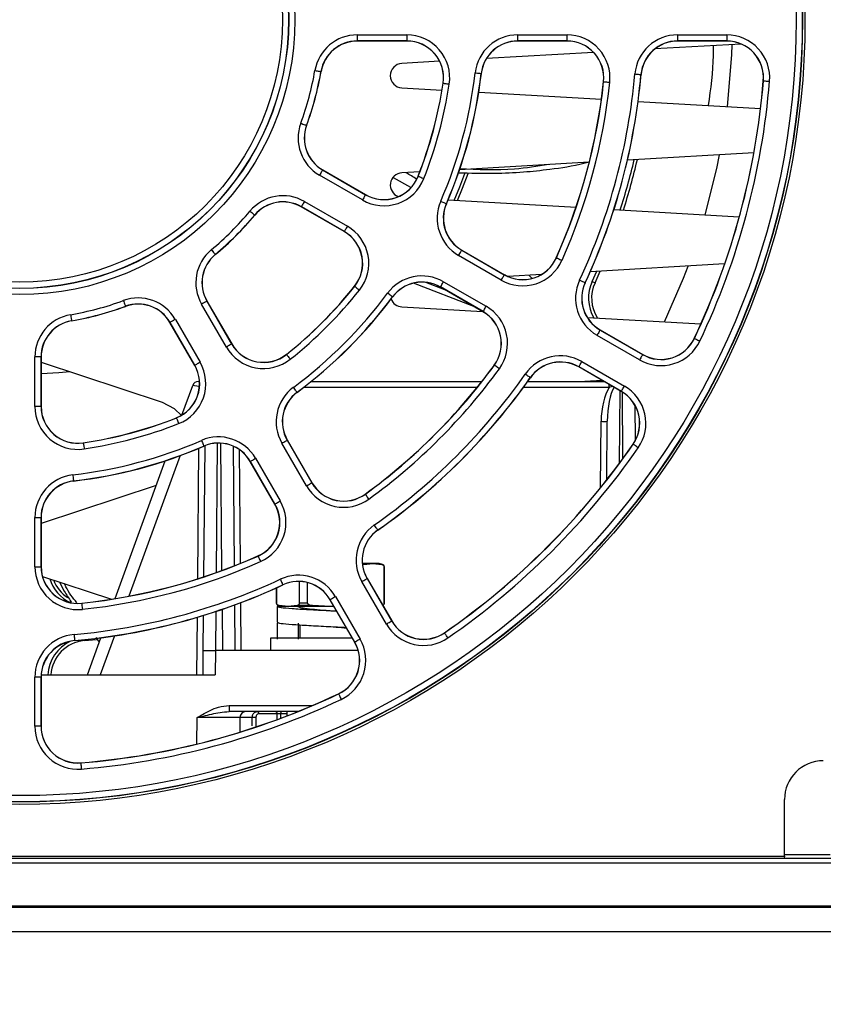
# Paper-space layout 'Sheet1' of a CAD drawing. Header units: millimetres. Extents: x -7 to 413, y -20 to 277.
# Tile 8 of 108: x 77 to 90, y 24 to 40. Entities that reach past the tile are written whole.
import ezdxf

# ---------------------------------------------------------------- set-up
doc = ezdxf.new("R2010")
doc.units = ezdxf.units.MM
doc.header["$PDSIZE"] = -1
doc.styles.add('SLDTEXTSTYLE1', font='TXT', dxfattribs={"width": 0.75})
doc.dimstyles.new('SLDDIMSTYLE1', dxfattribs={"dimtxt": 2.5, "dimasz": 3, "dimexe": 0, "dimexo": 0.0625, "dimtad": 1, "dimdec": 1, "dimlfac": 5, "dimrnd": 1e-09, "dimzin": 4, "dimdsep": 46, "dimtxsty": 'SLDTEXTSTYLE1', "dimblk1": 'CLOSED', "dimblk2": 'CLOSED', "dimsah": 1, "dimcen": 0.09, "dimadec": 0, "dimazin": 1, "dimtfac": 1, "dimtofl": 0, "dimtmove": 0, "dimatfit": 3, "dimldrblk": 'CLOSED', "dimfxl": 0, "dimfrac": 2, "dimtolj": 1, "dimtzin": 12, "dimarcsym": 0})
doc.dimstyles.new('SLDDIMSTYLE5', dxfattribs={"dimtxt": 2.5, "dimasz": 3, "dimexe": 0, "dimexo": 0.0625, "dimtad": 1, "dimdec": 0, "dimlfac": 5, "dimrnd": 1e-09, "dimzin": 12, "dimdsep": 46, "dimtxsty": 'SLDTEXTSTYLE1', "dimblk1": 'CLOSED', "dimblk2": 'CLOSED', "dimsah": 1, "dimcen": 0.09, "dimadec": 0, "dimazin": 3, "dimtfac": 1, "dimtofl": 0, "dimtmove": 0, "dimatfit": 3, "dimldrblk": 'CLOSED', "dimfxl": 0, "dimfrac": 2, "dimtolj": 1, "dimtzin": 12, "dimarcsym": 0})

# ---------------------------------------------------------------- blocks, each defined once
blk = doc.blocks.new('_Closed')
at = {"color": 0, "linetype": 'ByBlock', "lineweight": -2}
for p, q in [((-1, 0.166667), (0, 0)), ((-1, 0.166667), (-1, -0.166667)), ((0, 0), (-1, -0.166667)), ((0, 0), (-1, 0))]:
    blk.add_line(p, q, dxfattribs=at)
blk = doc.blocks.new('_D_13')
at = {"color": 0, "linetype": 'Continuous', "lineweight": -2}
for p, q in [((32.425, 26.297), (32.425, 7.647)), ((121.616, 26.297), (121.616, 7.647)), ((35.425, 7.647), (118.616, 7.647))]:
    blk.add_line(p, q, dxfattribs=at)
at = {"layer": 'Defpoints', "color": 0}
for p in [(32.425, 26.36), (121.616, 26.36), (121.616, 7.647)]:
    blk.add_point(p, dxfattribs=at)
at = {"color": 0, "lineweight": -2, "xscale": 3, "yscale": 3, "zscale": 3, "rotation": 180}
blk.add_blockref('_Closed', (32.425, 7.647), dxfattribs=at)
at = {"color": 0, "lineweight": -2, "xscale": 3, "yscale": 3, "zscale": 3}
blk.add_blockref('_Closed', (121.616, 7.647), dxfattribs=at)
at = {"color": 0, "lineweight": 18, "insert": (77.021, 10.772), "char_height": 2.5, "attachment_point": 2, "style": 'SLDTEXTSTYLE1'}
blk.add_mtext('\\A1;446.0', dxfattribs=at)
blk = doc.blocks.new('_D_14')
at = {"color": 0, "linetype": 'Continuous', "lineweight": -2}
for p, q in [((33.58, 25.487), (33.58, 15.128)), ((120.46, 25.487), (120.46, 15.128)), ((36.58, 15.128), (117.46, 15.128))]:
    blk.add_line(p, q, dxfattribs=at)
at = {"layer": 'Defpoints', "color": 0}
for p in [(33.58, 25.55), (120.46, 25.55), (120.46, 15.128)]:
    blk.add_point(p, dxfattribs=at)
at = {"color": 0, "lineweight": -2, "xscale": 3, "yscale": 3, "zscale": 3, "rotation": 180}
blk.add_blockref('_Closed', (33.58, 15.128), dxfattribs=at)
at = {"color": 0, "lineweight": -2, "xscale": 3, "yscale": 3, "zscale": 3}
blk.add_blockref('_Closed', (120.46, 15.128), dxfattribs=at)
at = {"color": 0, "lineweight": 18, "insert": (77.02, 18.253), "char_height": 2.5, "attachment_point": 2, "style": 'SLDTEXTSTYLE1'}
blk.add_mtext('\\A1;(434)', dxfattribs=at)

psp = doc.layouts.new('Sheet1')

# ---------------------------------------------------------------- linework, layer by layer
at = {"color": 7, "linetype": 'Continuous', "lineweight": 25}
for p, q in [((82.46, 39.801), (83.27, 39.801)), ((82.46, 39.801), (82.46, 39.701)), ((83.27, 39.801), (83.27, 39.701)), ((85.085, 39.801), (85.89, 39.801)), ((85.085, 39.701), (85.085, 39.801)), ((85.89, 39.701), (85.89, 39.801)), ((87.699, 39.801), (88.502, 39.801)), ((87.699, 39.801), (87.699, 39.701)), ((88.502, 39.801), (88.502, 39.701)), ((83.27, 39.701), (82.46, 39.701)), ((82.46, 39.701), (82.46, 39.698)), ((83.27, 39.698), (82.46, 39.698)), ((83.27, 39.701), (83.27, 39.698)), ((85.89, 39.701), (85.085, 39.701)), ((85.085, 39.701), (85.085, 39.698)), ((85.89, 39.698), (85.085, 39.698)), ((85.89, 39.701), (85.89, 39.698)), ((88.738, 39.65), (87.327, 39.569)), ((88.502, 39.701), (87.699, 39.701)), ((87.699, 39.701), (87.699, 39.698)), ((88.502, 39.698), (87.699, 39.698)), ((88.502, 39.701), (88.502, 39.698)), ((86.325, 39.512), (84.574, 39.411)), ((83.806, 39.367), (83.189, 39.332)), ((81.866, 39.2), (81.868, 39.2)), ((84.487, 39.168), (84.489, 39.168)), ((87.099, 39.151), (87.101, 39.151)), ((89.1, 39.168), (89.1, 39.049)), ((83.866, 39.009), (83.863, 39.009)), ((86.489, 39.035), (86.487, 39.035)), ((89.102, 39.049), (89.1, 39.049)), ((83.189, 38.933), (83.845, 38.895)), ((84.447, 38.861), (86.452, 38.746)), ((87.053, 38.712), (89.054, 38.597)), ((81.63, 38.32), (81.632, 38.319)), ((88.945, 37.87), (86.879, 37.752)), ((86.253, 37.716), (84.134, 37.594)), ((81.894, 37.59), (81.895, 37.592)), ((81.894, 37.59), (82.596, 37.185)), ((81.895, 37.592), (82.597, 37.187)), ((83.482, 37.557), (83.189, 37.54)), ((82.546, 37.098), (81.844, 37.503)), ((83.047, 37.467), (83.331, 37.309)), ((83.458, 37.486), (83.455, 37.487)), ((81.596, 37.074), (82.298, 36.669)), ((82.596, 37.185), (82.597, 37.187)), ((83.945, 37.098), (86.037, 36.978)), ((81.546, 36.988), (81.545, 36.986)), ((82.247, 36.581), (81.545, 36.986)), ((82.248, 36.583), (81.546, 36.988)), ((83.916, 37.037), (83.918, 37.036)), ((86.656, 36.943), (88.707, 36.825)), ((80.782, 36.851), (80.784, 36.85)), ((82.248, 36.583), (82.247, 36.581)), ((84.168, 36.277), (84.169, 36.279)), ((84.168, 36.277), (84.865, 35.874)), ((84.169, 36.279), (84.866, 35.876)), ((80.137, 36.207), (80.139, 36.205)), ((84.815, 35.788), (84.118, 36.19)), ((85.717, 36.152), (85.715, 36.153)), ((88.467, 36.051), (86.27, 35.925)), ((86.303, 35.766), (86.378, 35.931)), ((86.348, 35.745), (86.434, 35.934)), ((84.865, 35.874), (84.866, 35.876)), ((85.471, 35.879), (84.922, 35.848)), ((85.267, 35.868), (85.317, 35.818)), ((86.303, 35.766), (86.348, 35.745)), ((82.418, 35.686), (82.416, 35.687)), ((84.367, 35.357), (83.382, 35.737)), ((83.893, 35.63), (83.583, 35.75)), ((83.82, 35.675), (83.819, 35.673)), ((84.516, 35.27), (83.819, 35.673)), ((84.518, 35.272), (83.82, 35.675)), ((83.87, 35.761), (84.568, 35.359)), ((86.186, 35.746), (86.188, 35.745)), ((80.001, 35.442), (80.003, 35.444)), ((80.003, 35.444), (80.408, 34.742)), ((83.036, 35.513), (83.038, 35.511)), ((78.669, 35.359), (78.67, 35.357)), ((80.32, 34.691), (79.914, 35.393)), ((80.001, 35.442), (80.406, 34.741)), ((83.189, 35.349), (84.51, 35.274)), ((77.788, 35.123), (77.789, 35.121)), ((79.486, 35.145), (79.891, 34.443)), ((84.518, 35.272), (84.516, 35.27)), ((86.223, 35.176), (88.079, 35.069)), ((79.399, 35.095), (79.397, 35.094)), ((79.802, 34.392), (79.397, 35.094)), ((79.804, 34.393), (79.399, 35.095)), ((86.431, 34.97), (86.432, 34.972)), ((86.431, 34.97), (87.127, 34.569)), ((86.432, 34.972), (87.128, 34.571)), ((87.077, 34.482), (86.381, 34.883)), ((87.972, 34.833), (87.97, 34.834)), ((80.406, 34.741), (80.408, 34.742)), ((77.188, 33.719), (77.188, 34.529)), ((77.288, 34.529), (77.188, 34.529)), ((77.288, 34.529), (77.288, 33.719)), ((77.288, 34.529), (77.291, 34.529)), ((77.291, 34.529), (77.291, 33.719)), ((81.303, 34.571), (81.302, 34.573)), ((87.127, 34.569), (87.128, 34.571)), ((77.291, 34.442), (79.27, 33.788)), ((79.804, 34.393), (79.802, 34.392)), ((84.703, 34.396), (84.701, 34.397)), ((86.084, 34.368), (86.082, 34.366)), ((86.778, 33.965), (86.082, 34.366)), ((86.779, 33.967), (86.084, 34.368)), ((86.134, 34.455), (86.829, 34.053)), ((85.289, 34.192), (85.291, 34.191)), ((79.594, 33.579), (79.77, 34.062)), ((79.864, 34.128), (79.881, 34.128)), ((81.707, 34.128), (84.498, 34.128)), ((85.247, 34.128), (86.494, 34.128)), ((86.466, 34.145), (86.179, 34.128)), ((86.23, 34.131), (86.238, 34.128)), ((81.476, 33.953), (81.478, 33.951)), ((86.779, 33.967), (86.778, 33.965)), ((77.288, 33.719), (77.188, 33.719)), ((77.288, 33.719), (77.291, 33.719)), ((86.997, 33.746), (87.002, 33.153)), ((79.503, 33.531), (79.502, 33.534)), ((86.54, 32.518), (86.548, 33.477)), ((77.98, 33.123), (77.98, 33.126)), ((79.952, 33.073), (79.953, 33.07)), ((79.953, 30.933), (79.971, 33.078)), ((80.43, 33.07), (80.447, 31.111)), ((81.63, 32.421), (81.227, 33.118)), ((81.314, 33.168), (81.316, 33.17)), ((81.314, 33.168), (81.716, 32.471)), ((81.316, 33.17), (81.719, 32.472)), ((86.973, 33.102), (86.971, 33.103)), ((80.799, 32.871), (81.201, 32.174)), ((78.501, 30.576), (79.321, 32.831)), ((80.712, 32.821), (80.71, 32.82)), ((81.112, 32.122), (80.71, 32.82)), ((81.115, 32.124), (80.712, 32.821)), ((79.174, 32.427), (77.291, 31.804)), ((77.821, 32.502), (77.821, 32.499)), ((81.716, 32.471), (81.719, 32.472)), ((82.593, 32.285), (82.591, 32.287)), ((81.115, 32.124), (81.112, 32.122)), ((77.188, 31.098), (77.188, 31.903)), ((77.188, 31.903), (77.288, 31.903)), ((77.288, 31.903), (77.288, 31.098)), ((77.288, 31.903), (77.291, 31.903)), ((77.291, 31.903), (77.291, 31.098)), ((82.796, 31.7), (82.798, 31.698)), ((80.837, 31.272), (80.836, 31.274)), ((77.188, 31.098), (77.288, 31.098)), ((77.288, 31.098), (77.291, 31.098)), ((82.713, 31.148), (82.545, 31.148)), ((82.566, 31.134), (82.547, 31.134)), ((82.566, 31.134), (82.713, 31.148)), ((82.713, 31.148), (82.86, 31.134)), ((82.82, 31.148), (82.713, 31.148)), ((82.873, 31.134), (82.82, 31.148)), ((82.899, 31.096), (82.899, 30.501)), ((82.902, 30.501), (82.902, 31.096)), ((77.312, 30.94), (78.443, 30.566)), ((81.243, 30.803), (81.244, 30.8)), ((81.513, 30.856), (81.513, 30.501)), ((81.649, 30.501), (81.649, 30.837)), ((82.936, 30.16), (82.534, 30.855)), ((82.621, 30.905), (82.623, 30.906)), ((82.621, 30.905), (83.022, 30.21)), ((82.623, 30.906), (83.024, 30.211)), ((81.138, 30.752), (81.138, 30.501)), ((81.142, 30.501), (81.142, 30.754)), ((77.954, 30.499), (77.954, 30.502)), ((80.452, 30.472), (80.459, 29.728)), ((81.168, 30.462), (81.22, 30.448)), ((81.328, 30.448), (81.181, 30.462)), ((81.475, 30.462), (81.328, 30.448)), ((81.726, 30.462), (81.475, 30.462)), ((81.649, 30.501), (81.513, 30.501)), ((82.02, 30.448), (81.726, 30.462)), ((82.019, 30.558), (82.017, 30.556)), ((82.418, 29.861), (82.017, 30.556)), ((82.42, 29.862), (82.019, 30.558)), ((82.078, 30.451), (82.02, 30.448)), ((82.105, 30.608), (82.507, 29.912)), ((79.942, 29.728), (79.947, 30.301)), ((81.15, 30.448), (81.15, 30.188)), ((81.211, 30.448), (81.15, 30.448)), ((81.328, 30.448), (81.22, 30.448)), ((82.02, 30.448), (81.328, 30.448)), ((82.079, 30.448), (82.02, 30.448)), ((82.023, 30.378), (82.022, 30.378)), ((81.157, 29.914), (81.157, 30.174)), ((81.495, 30.174), (81.495, 29.914)), ((81.52, 30.146), (81.52, 29.928)), ((83.022, 30.21), (83.024, 30.211)), ((83.887, 30.016), (83.885, 30.018)), ((77.838, 29.89), (77.838, 29.888)), ((77.998, 29.888), (78.199, 29.907)), ((78.047, 29.328), (78.267, 29.935)), ((78.184, 29.938), (78.241, 29.863)), ((81.04, 29.928), (81.04, 29.728)), ((82.379, 29.928), (81.04, 29.928)), ((82.42, 29.862), (82.418, 29.861)), ((79.939, 29.328), (79.942, 29.728)), ((79.942, 29.728), (80.142, 29.728)), ((80.142, 29.728), (80.139, 29.328)), ((82.475, 29.728), (80.142, 29.728)), ((77.292, 29.328), (80.139, 29.328)), ((77.188, 28.487), (77.188, 29.29)), ((77.288, 29.29), (77.188, 29.29)), ((77.288, 29.29), (77.288, 28.487)), ((77.288, 29.29), (77.291, 29.29)), ((77.291, 29.29), (77.291, 28.487)), ((82.156, 29.016), (82.155, 29.019)), ((80.368, 28.827), (80.368, 28.728)), ((81.49, 28.728), (80.368, 28.728)), ((81.149, 28.689), (80.849, 28.689)), ((81.309, 28.728), (81.309, 28.657)), ((80.541, 28.629), (80.538, 28.391)), ((80.743, 28.629), (80.541, 28.629)), ((77.288, 28.487), (77.188, 28.487)), ((77.288, 28.487), (77.291, 28.487)), ((77.94, 27.887), (77.94, 27.889)), ((89.446, 26.36), (89.446, 27.288)), ((33.58, 26.328), (120.46, 26.328)), ((64.595, 26.36), (89.446, 26.36)), ((89.446, 26.36), (89.441, 26.328)), ((33.58, 26.253), (120.46, 26.253)), ((33.58, 25.55), (120.46, 25.55)), ((60.92, 25.528), (93.12, 25.528)), ((60.92, 25.128), (93.12, 25.128))]:
    psp.add_line(p, q, dxfattribs=at)
at = {"color": 8, "linetype": 'Continuous', "lineweight": 25}
for p, q in [((84.419, 34.029), (81.581, 34.029)), ((86.58, 34.029), (85.175, 34.029)), ((86.58, 34.029), (86.58, 34.079)), ((86.752, 33.98), (86.741, 32.782)), ((86.805, 32.87), (86.796, 33.954)), ((86.438, 32.391), (86.448, 33.477)), ((79.852, 30.9), (79.871, 33.036)), ((80.171, 33.119), (80.152, 31.001)), ((80.248, 31.036), (80.23, 33.118)), ((79.564, 32.915), (78.727, 30.616)), ((80.53, 33.014), (80.546, 31.151)), ((82.873, 31.134), (82.86, 31.134)), ((82.902, 31.096), (82.899, 31.096)), ((80.552, 30.509), (80.559, 29.728)), ((81.142, 30.501), (81.138, 30.501)), ((81.181, 30.462), (81.168, 30.462)), ((82.902, 30.501), (82.899, 30.501)), ((80.147, 30.365), (80.141, 29.728)), ((80.26, 29.728), (80.254, 30.401)), ((79.839, 29.328), (79.847, 30.271)), ((78.491, 29.967), (78.259, 29.328)), ((77.996, 29.903), (77.998, 29.888)), ((80.368, 28.827), (81.729, 28.827)), ((81.149, 28.597), (81.149, 28.689)), ((81.309, 28.689), (81.205, 28.689)), ((81.205, 28.689), (81.205, 28.618)), ((79.837, 28.197), (79.841, 28.629)), ((80.743, 28.492), (80.743, 28.629)), ((89.446, 26.388), (90.195, 26.388))]:
    psp.add_line(p, q, dxfattribs=at)
at = {"color": 7, "linetype": 'Continuous', "lineweight": 25, "flags": 128}
for points in [[(88.512, 38.628), (88.586, 39.471), (88.593, 39.641)], [(81.767, 39.217), (81.786, 39.214), (81.805, 39.211), (81.821, 39.208), (81.836, 39.205), (81.849, 39.203), (81.858, 39.202), (81.864, 39.201), (81.866, 39.2)], [(84.388, 39.18), (84.407, 39.177), (84.425, 39.175), (84.442, 39.173), (84.457, 39.171), (84.47, 39.17), (84.479, 39.169), (84.485, 39.168), (84.487, 39.168)], [(86.999, 39.16), (87.018, 39.158), (87.037, 39.157), (87.054, 39.155), (87.069, 39.154), (87.081, 39.153), (87.091, 39.152), (87.096, 39.151), (87.099, 39.151)], [(83.866, 39.009), (83.868, 39.008), (83.874, 39.008), (83.883, 39.006), (83.895, 39.004), (83.91, 39.002), (83.927, 39), (83.945, 38.997), (83.964, 38.994)], [(86.489, 39.035), (86.492, 39.034), (86.498, 39.034), (86.507, 39.033), (86.519, 39.031), (86.534, 39.03), (86.551, 39.028), (86.57, 39.026), (86.589, 39.024)], [(89.102, 39.049), (89.104, 39.049), (89.11, 39.048), (89.12, 39.047), (89.132, 39.046), (89.147, 39.045), (89.164, 39.044), (89.183, 39.042), (89.202, 39.041)], [(81.536, 38.354), (81.554, 38.348), (81.572, 38.341), (81.588, 38.335), (81.602, 38.33), (81.613, 38.326), (81.622, 38.323), (81.628, 38.321), (81.63, 38.32)], [(88.149, 36.857), (88.339, 37.612), (88.386, 37.838)], [(81.894, 37.59), (81.893, 37.588), (81.89, 37.583), (81.885, 37.575), (81.879, 37.564), (81.871, 37.551), (81.863, 37.536), (81.854, 37.52), (81.844, 37.503)], [(83.458, 37.486), (83.46, 37.485), (83.465, 37.483), (83.474, 37.48), (83.485, 37.475), (83.499, 37.469), (83.515, 37.463), (83.533, 37.456), (83.551, 37.449)], [(84.047, 37.092), (84.136, 37.311), (84.219, 37.533)], [(84.1, 37.089), (84.183, 37.292), (84.272, 37.532)], [(81.596, 37.074), (81.587, 37.058), (81.577, 37.042), (81.569, 37.027), (81.561, 37.014), (81.555, 37.003), (81.55, 36.995), (81.547, 36.99), (81.546, 36.988)], [(82.596, 37.185), (82.594, 37.183), (82.592, 37.178), (82.587, 37.169), (82.581, 37.159), (82.573, 37.146), (82.565, 37.131), (82.555, 37.115), (82.546, 37.098)], [(83.824, 37.077), (83.842, 37.069), (83.859, 37.062), (83.875, 37.055), (83.889, 37.049), (83.9, 37.044), (83.909, 37.04), (83.914, 37.038), (83.916, 37.037)], [(80.705, 36.915), (80.72, 36.903), (80.734, 36.891), (80.747, 36.88), (80.759, 36.871), (80.769, 36.863), (80.776, 36.857), (80.78, 36.853), (80.782, 36.851)], [(82.298, 36.669), (82.288, 36.653), (82.279, 36.636), (82.271, 36.622), (82.263, 36.609), (82.257, 36.598), (82.252, 36.59), (82.249, 36.585), (82.248, 36.583)], [(80.073, 36.284), (80.086, 36.269), (80.098, 36.255), (80.109, 36.241), (80.118, 36.23), (80.126, 36.22), (80.132, 36.213), (80.136, 36.209), (80.137, 36.207)], [(84.118, 36.19), (84.128, 36.207), (84.137, 36.223), (84.146, 36.238), (84.153, 36.251), (84.159, 36.262), (84.164, 36.27), (84.167, 36.275), (84.168, 36.277)], [(85.717, 36.152), (85.719, 36.151), (85.724, 36.148), (85.733, 36.144), (85.744, 36.139), (85.758, 36.133), (85.774, 36.126), (85.791, 36.119), (85.808, 36.111)], [(87.483, 35.104), (87.794, 35.818), (87.871, 36.017)], [(84.815, 35.788), (84.825, 35.804), (84.834, 35.82), (84.843, 35.835), (84.85, 35.848), (84.856, 35.859), (84.861, 35.867), (84.864, 35.872), (84.865, 35.874)], [(86.096, 35.788), (86.113, 35.78), (86.13, 35.772), (86.145, 35.765), (86.159, 35.759), (86.17, 35.753), (86.179, 35.749), (86.184, 35.747), (86.186, 35.746)], [(82.418, 35.686), (82.42, 35.684), (82.424, 35.681), (82.432, 35.675), (82.441, 35.667), (82.453, 35.658), (82.467, 35.647), (82.481, 35.635), (82.496, 35.623)], [(83.82, 35.675), (83.822, 35.677), (83.825, 35.682), (83.829, 35.69), (83.835, 35.701), (83.843, 35.714), (83.852, 35.729), (83.861, 35.745), (83.87, 35.761)], [(78.634, 35.453), (78.641, 35.435), (78.648, 35.417), (78.653, 35.401), (78.659, 35.387), (78.663, 35.375), (78.666, 35.367), (78.668, 35.361), (78.669, 35.359)], [(83.036, 35.513), (83.034, 35.514), (83.029, 35.518), (83.022, 35.523), (83.012, 35.531), (83, 35.54), (82.986, 35.55), (82.971, 35.561), (82.956, 35.572)], [(80.001, 35.442), (79.999, 35.441), (79.994, 35.438), (79.986, 35.434), (79.975, 35.428), (79.962, 35.42), (79.947, 35.411), (79.931, 35.402), (79.914, 35.393)], [(84.518, 35.272), (84.519, 35.274), (84.522, 35.279), (84.526, 35.287), (84.533, 35.298), (84.54, 35.311), (84.549, 35.326), (84.558, 35.342), (84.568, 35.359)], [(77.772, 35.222), (77.775, 35.203), (77.778, 35.184), (77.781, 35.167), (77.783, 35.153), (77.786, 35.14), (77.787, 35.131), (77.788, 35.125), (77.788, 35.123)], [(79.486, 35.145), (79.469, 35.135), (79.453, 35.126), (79.438, 35.117), (79.425, 35.11), (79.414, 35.104), (79.406, 35.099), (79.401, 35.096), (79.399, 35.095)], [(86.431, 34.97), (86.43, 34.968), (86.427, 34.963), (86.423, 34.955), (86.416, 34.944), (86.409, 34.931), (86.4, 34.916), (86.391, 34.9), (86.381, 34.883)], [(87.972, 34.833), (87.974, 34.832), (87.98, 34.829), (87.988, 34.825), (88, 34.82), (88.013, 34.814), (88.029, 34.806), (88.045, 34.798), (88.063, 34.79)], [(80.406, 34.741), (80.404, 34.74), (80.399, 34.737), (80.391, 34.732), (80.38, 34.726), (80.367, 34.718), (80.352, 34.71), (80.336, 34.7), (80.32, 34.691)], [(81.303, 34.571), (81.305, 34.569), (81.308, 34.564), (81.314, 34.557), (81.322, 34.547), (81.331, 34.536), (81.342, 34.522), (81.354, 34.508), (81.366, 34.493)], [(87.127, 34.569), (87.125, 34.567), (87.123, 34.562), (87.118, 34.554), (87.112, 34.543), (87.104, 34.53), (87.096, 34.515), (87.086, 34.499), (87.077, 34.482)], [(79.891, 34.443), (79.874, 34.434), (79.858, 34.424), (79.843, 34.416), (79.83, 34.408), (79.819, 34.402), (79.811, 34.397), (79.806, 34.394), (79.804, 34.393)], [(84.784, 34.337), (84.769, 34.348), (84.754, 34.359), (84.74, 34.369), (84.728, 34.378), (84.718, 34.386), (84.71, 34.391), (84.705, 34.395), (84.703, 34.396)], [(86.084, 34.368), (86.085, 34.37), (86.088, 34.375), (86.092, 34.383), (86.099, 34.394), (86.106, 34.407), (86.115, 34.422), (86.124, 34.438), (86.134, 34.455)], [(77.763, 34.286), (77.579, 34.268), (77.291, 34.251)], [(85.289, 34.192), (85.287, 34.194), (85.283, 34.197), (85.275, 34.202), (85.265, 34.21), (85.252, 34.218), (85.238, 34.228), (85.223, 34.239), (85.207, 34.25)], [(81.476, 33.953), (81.475, 33.955), (81.471, 33.959), (81.466, 33.967), (81.458, 33.977), (81.449, 33.989), (81.439, 34.003), (81.428, 34.018), (81.416, 34.033)], [(86.779, 33.967), (86.78, 33.969), (86.783, 33.974), (86.788, 33.982), (86.794, 33.993), (86.802, 34.006), (86.81, 34.02), (86.819, 34.037), (86.829, 34.053)], [(79.27, 33.788), (79.464, 33.688), (79.59, 33.569)], [(79.503, 33.531), (79.504, 33.529), (79.506, 33.524), (79.509, 33.515), (79.514, 33.504), (79.519, 33.489), (79.526, 33.474), (79.532, 33.456), (79.54, 33.438)], [(77.98, 33.123), (77.98, 33.121), (77.981, 33.115), (77.983, 33.106), (77.985, 33.094), (77.987, 33.079), (77.989, 33.062), (77.992, 33.043), (77.995, 33.024)], [(79.912, 33.165), (79.92, 33.147), (79.927, 33.13), (79.934, 33.114), (79.94, 33.1), (79.945, 33.089), (79.948, 33.08), (79.951, 33.075), (79.952, 33.073)], [(81.227, 33.118), (81.244, 33.128), (81.26, 33.137), (81.275, 33.146), (81.288, 33.153), (81.299, 33.16), (81.307, 33.164), (81.312, 33.167), (81.314, 33.168)], [(87.055, 33.045), (87.039, 33.056), (87.024, 33.067), (87.01, 33.076), (86.998, 33.085), (86.987, 33.092), (86.98, 33.097), (86.975, 33.101), (86.973, 33.102)], [(80.712, 32.821), (80.714, 32.822), (80.719, 32.825), (80.727, 32.83), (80.738, 32.836), (80.751, 32.843), (80.766, 32.852), (80.782, 32.861), (80.799, 32.871)], [(77.809, 32.601), (77.812, 32.582), (77.814, 32.564), (77.816, 32.546), (77.817, 32.532), (77.819, 32.519), (77.82, 32.51), (77.821, 32.504), (77.821, 32.502)], [(81.63, 32.421), (81.647, 32.431), (81.663, 32.44), (81.678, 32.449), (81.691, 32.456), (81.701, 32.463), (81.709, 32.467), (81.715, 32.47), (81.716, 32.471)], [(82.652, 32.205), (82.64, 32.22), (82.629, 32.235), (82.619, 32.249), (82.61, 32.261), (82.603, 32.271), (82.598, 32.279), (82.594, 32.284), (82.593, 32.285)], [(81.115, 32.124), (81.116, 32.125), (81.122, 32.128), (81.13, 32.132), (81.14, 32.139), (81.154, 32.146), (81.168, 32.155), (81.184, 32.164), (81.201, 32.174)], [(82.796, 31.7), (82.795, 31.701), (82.792, 31.706), (82.786, 31.714), (82.779, 31.724), (82.771, 31.736), (82.761, 31.75), (82.75, 31.766), (82.739, 31.781)], [(80.837, 31.272), (80.838, 31.27), (80.841, 31.264), (80.844, 31.256), (80.849, 31.245), (80.856, 31.231), (80.862, 31.215), (80.87, 31.198), (80.878, 31.18)], [(81.201, 30.893), (81.209, 30.876), (81.217, 30.859), (81.224, 30.843), (81.23, 30.83), (81.235, 30.818), (81.239, 30.81), (81.242, 30.805), (81.243, 30.803)], [(82.534, 30.855), (82.551, 30.865), (82.567, 30.874), (82.582, 30.883), (82.595, 30.89), (82.606, 30.896), (82.614, 30.901), (82.619, 30.904), (82.621, 30.905)], [(77.954, 30.499), (77.954, 30.497), (77.955, 30.491), (77.956, 30.482), (77.957, 30.47), (77.959, 30.455), (77.961, 30.438), (77.963, 30.419), (77.965, 30.4)], [(82.105, 30.608), (82.089, 30.598), (82.073, 30.589), (82.058, 30.58), (82.045, 30.573), (82.034, 30.566), (82.026, 30.562), (82.021, 30.559), (82.019, 30.558)], [(82.936, 30.16), (82.952, 30.169), (82.968, 30.179), (82.983, 30.187), (82.996, 30.195), (83.007, 30.201), (83.015, 30.206), (83.02, 30.209), (83.022, 30.21)], [(77.829, 29.99), (77.831, 29.971), (77.832, 29.952), (77.834, 29.935), (77.835, 29.92), (77.836, 29.908), (77.837, 29.898), (77.837, 29.892), (77.838, 29.89)], [(83.944, 29.933), (83.933, 29.949), (83.922, 29.965), (83.912, 29.979), (83.904, 29.991), (83.897, 30.001), (83.891, 30.009), (83.888, 30.014), (83.887, 30.016)], [(82.507, 29.912), (82.49, 29.903), (82.474, 29.893), (82.459, 29.885), (82.446, 29.877), (82.435, 29.871), (82.427, 29.866), (82.422, 29.863), (82.42, 29.862)], [(82.156, 29.016), (82.157, 29.014), (82.159, 29.009), (82.163, 29.001), (82.169, 28.989), (82.175, 28.976), (82.183, 28.96), (82.19, 28.943), (82.199, 28.926)], [(80.824, 28.728), (80.829, 28.727), (80.833, 28.725), (80.838, 28.722), (80.842, 28.717), (80.845, 28.711), (80.847, 28.704), (80.849, 28.697), (80.849, 28.689)], [(81.123, 28.728), (81.128, 28.727), (81.133, 28.725), (81.137, 28.722), (81.141, 28.717), (81.144, 28.711), (81.147, 28.704), (81.148, 28.697), (81.149, 28.689)], [(77.94, 27.887), (77.94, 27.884), (77.941, 27.879), (77.941, 27.869), (77.942, 27.857), (77.944, 27.842), (77.945, 27.825), (77.947, 27.806), (77.948, 27.787)]]:
    psp.add_lwpolyline(points, dxfattribs=at)
at = {"color": 7, "linetype": 'Continuous', "lineweight": 25}
for radius in [12.84, 12.8, 12.796, 12.696, 4.499, 4.399, 4.396, 4.296]:
    psp.add_circle((76.941, 40.048), radius, dxfattribs=at)
for centre, radius, start, end in [((82.46, 39.098), 0.702, 90, 170.2329), ((83.27, 39.098), 0.702, 351.4636, 90), ((85.085, 39.098), 0.702, 90, 173.3471), ((85.89, 39.098), 0.702, 353.9408, 90), ((87.699, 39.098), 0.702, 90, 174.9536), ((88.502, 39.098), 0.702, 355.3024, 90), ((82.46, 39.098), 0.602, 90, 170.2329), ((82.46, 39.098), 0.6, 90, 170.2329), ((83.27, 39.098), 0.602, 351.4636, 90), ((83.27, 39.098), 0.6, 351.4636, 90), ((85.085, 39.098), 0.602, 90, 173.3471), ((85.085, 39.098), 0.6, 90, 173.3471), ((85.89, 39.098), 0.602, 353.9408, 90), ((85.89, 39.098), 0.6, 353.9408, 90), ((87.699, 39.098), 0.602, 90, 174.9536), ((87.699, 39.098), 0.6, 90, 174.9536), ((88.502, 39.098), 0.602, 355.3024, 90), ((88.502, 39.098), 0.6, 355.3024, 90), ((83.201, 39.132), 0.2, 93.2765, 266.7235), ((76.941, 40.048), 4.898, 339.7671, 350.2329), ((76.941, 40.048), 4.998, 339.7671, 350.2329), ((76.941, 40.048), 5, 339.7671, 350.2329), ((76.941, 40.048), 7.498, 336.6529, 353.3471), ((76.941, 40.048), 7.598, 336.6529, 353.3471), ((76.941, 40.048), 7.6, 336.6529, 353.3471), ((76.941, 40.048), 10.098, 335.0464, 354.9536), ((76.941, 40.048), 10.198, 335.0464, 354.9536), ((76.941, 40.048), 10.2, 335.0464, 354.9536), ((76.941, 40.048), 7, 338.5364, 351.4636), ((76.941, 40.048), 7.002, 338.5364, 351.4636), ((76.941, 40.048), 7.102, 338.5364, 351.4636), ((76.941, 40.048), 9.6, 336.0592, 353.9408), ((76.941, 40.048), 9.602, 336.0592, 353.9408), ((76.941, 40.048), 9.702, 336.0592, 353.9408), ((76.941, 40.048), 12.2, 334.6976, 355.3024), ((76.941, 40.048), 12.202, 334.6976, 355.3024), ((76.941, 40.048), 12.302, 334.6976, 355.3024), ((82.195, 38.111), 0.702, 159.7671, 240), ((82.195, 38.111), 0.602, 159.7671, 240), ((82.195, 38.111), 0.6, 159.7671, 240), ((77.1, 40.048), 10.15, 342.147, 346.9585), ((77.1, 40.048), 10.2, 342.2205, 347.0413), ((83.201, 37.341), 0.2, 93.2765, 249.3226), ((82.897, 37.706), 0.702, 240, 338.5364), ((82.897, 37.706), 0.602, 240, 338.5364), ((82.897, 37.706), 0.6, 240, 338.5364), ((81.245, 36.466), 0.702, 60, 140.2329), ((81.245, 36.466), 0.602, 60, 140.2329), ((81.245, 36.466), 0.6, 60, 140.2329), ((84.469, 36.799), 0.702, 156.6529, 240), ((76.941, 40.048), 4.898, 309.7671, 320.2329), ((84.469, 36.799), 0.602, 156.6529, 240), ((84.469, 36.799), 0.6, 156.6529, 240), ((76.941, 40.048), 4.998, 309.7671, 320.2329), ((76.941, 40.048), 5, 309.7671, 320.2329), ((81.947, 36.061), 0.6, 321.4636, 60), ((81.947, 36.061), 0.602, 321.4636, 60), ((81.947, 36.061), 0.702, 321.4636, 60), ((80.523, 35.744), 0.702, 129.7671, 210), ((80.523, 35.744), 0.602, 129.7671, 210), ((80.523, 35.744), 0.6, 129.7671, 210), ((85.166, 36.396), 0.702, 240, 336.0592), ((85.166, 36.396), 0.602, 240, 336.0592), ((85.166, 36.396), 0.6, 240, 336.0592), ((83.519, 35.153), 0.702, 60, 143.3471), ((86.732, 35.492), 0.702, 155.0464, 240), ((86.892, 35.492), 0.65, 155.0464, 209.6907), ((76.941, 40.048), 7, 308.5364, 321.4636), ((76.941, 40.048), 7.002, 308.5364, 321.4636), ((76.941, 40.048), 7.102, 308.5364, 321.4636), ((83.519, 35.153), 0.602, 60, 143.3471), ((83.519, 35.153), 0.6, 60, 143.3471), ((86.732, 35.492), 0.602, 155.0464, 240), ((86.732, 35.492), 0.6, 155.0464, 240), ((86.892, 35.492), 0.6, 155.0464, 212.8655), ((76.941, 40.048), 4.898, 279.7671, 290.2329), ((78.877, 34.794), 0.702, 30, 110.2329), ((76.941, 40.048), 7.498, 306.6529, 323.3471), ((76.941, 40.048), 7.598, 306.6529, 323.3471), ((76.941, 40.048), 7.6, 306.6529, 323.3471), ((83.201, 35.549), 0.2, 200.5913, 266.7235), ((76.941, 40.048), 4.998, 279.7671, 290.2329), ((76.941, 40.048), 5, 279.7671, 290.2329), ((78.877, 34.794), 0.602, 30, 110.2329), ((78.877, 34.794), 0.6, 30, 110.2329), ((84.216, 34.751), 0.702, 323.9408, 60), ((77.891, 34.529), 0.702, 99.7671, 180), ((77.891, 34.529), 0.602, 99.7671, 180), ((84.216, 34.751), 0.6, 323.9408, 60), ((84.216, 34.751), 0.602, 323.9408, 60), ((77.891, 34.529), 0.6, 99.7671, 180), ((87.428, 35.09), 0.602, 240, 334.6976), ((87.428, 35.09), 0.6, 240, 334.6976), ((80.928, 35.042), 0.702, 210, 308.5364), ((80.928, 35.042), 0.602, 210, 308.5364), ((80.928, 35.042), 0.6, 210, 308.5364), ((87.428, 35.09), 0.702, 240, 334.6976), ((85.782, 33.846), 0.702, 60, 144.9536), ((79.282, 34.092), 0.6, 291.4636, 30), ((79.282, 34.092), 0.602, 291.4636, 30), ((79.282, 34.092), 0.702, 291.4636, 30), ((76.941, 40.048), 9.6, 306.0592, 323.9408), ((76.941, 40.048), 9.602, 306.0592, 323.9408), ((76.941, 40.048), 9.702, 306.0592, 323.9408), ((85.782, 33.846), 0.602, 60, 144.9536), ((85.782, 33.846), 0.6, 60, 144.9536), ((76.941, 40.048), 10.098, 305.0464, 324.9536), ((76.941, 40.048), 10.198, 305.0464, 324.9536), ((76.941, 40.048), 10.2, 305.0464, 324.9536), ((79.864, 34.028), 0.1, 90, 159.9993), ((81.836, 33.47), 0.702, 126.6529, 210), ((86.478, 33.445), 0.702, 325.3024, 60), ((81.836, 33.47), 0.602, 126.6529, 210), ((81.836, 33.47), 0.6, 126.6529, 210), ((86.478, 33.445), 0.6, 325.3024, 60), ((86.478, 33.445), 0.602, 325.3024, 60), ((77.891, 33.719), 0.702, 180, 278.5364), ((77.891, 33.719), 0.602, 180, 278.5364), ((77.891, 33.719), 0.6, 180, 278.5364), ((76.941, 40.048), 7, 278.5364, 291.4636), ((76.941, 40.048), 7.002, 278.5364, 291.4636), ((76.941, 40.048), 7.102, 278.5364, 291.4636), ((86.498, 36.349), 2.873, 269.0028, 270.9972), ((80.19, 32.52), 0.702, 30, 113.3471), ((76.941, 40.048), 7.498, 276.6529, 293.3471), ((76.941, 40.048), 7.598, 276.6529, 293.3471), ((76.941, 40.048), 7.6, 276.6529, 293.3471), ((80.19, 32.52), 0.602, 30, 113.3471), ((80.19, 32.52), 0.6, 30, 113.3471), ((76.941, 40.048), 12.2, 304.6976, 325.3024), ((76.941, 40.048), 12.202, 304.6976, 325.3024), ((76.941, 40.048), 12.302, 304.6976, 325.3024), ((77.891, 31.903), 0.702, 96.6529, 180), ((77.891, 31.903), 0.602, 96.6529, 180), ((77.891, 31.903), 0.6, 96.6529, 180), ((82.238, 32.772), 0.702, 210, 306.0592), ((82.238, 32.772), 0.602, 210, 306.0592), ((82.238, 32.772), 0.6, 210, 306.0592), ((80.593, 31.822), 0.6, 293.9408, 30), ((80.593, 31.822), 0.602, 293.9408, 30), ((80.593, 31.822), 0.702, 293.9408, 30), ((83.142, 31.206), 0.702, 125.0464, 210), ((83.142, 31.206), 0.602, 125.0464, 210), ((83.142, 31.206), 0.6, 125.0464, 210), ((76.941, 40.048), 9.6, 276.0592, 293.9408), ((76.941, 40.048), 9.602, 276.0592, 293.9408), ((77.891, 31.098), 0.702, 180, 276.0592), ((77.891, 31.098), 0.602, 180, 276.0592), ((77.891, 31.098), 0.6, 180, 276.0592), ((76.941, 40.048), 9.702, 276.0592, 293.9408), ((82.862, 31.096), 0.04, 0, 75), ((81.497, 30.256), 0.702, 30, 114.9536), ((78.05, 31.098), 0.65, 197.6743, 244.8046), ((78.05, 31.098), 0.6, 201.2437, 237.1976), ((76.941, 40.048), 10.098, 275.0464, 294.9536), ((76.941, 40.048), 10.198, 275.0464, 294.9536), ((76.941, 40.048), 10.2, 275.0464, 294.9536), ((81.497, 30.256), 0.602, 30, 114.9536), ((81.497, 30.256), 0.6, 30, 114.9536), ((81.178, 30.501), 0.04, 180, 255), ((82.862, 30.501), 0.04, 293.1499, 0), ((83.544, 30.511), 0.702, 210, 304.6976), ((83.544, 30.511), 0.602, 210, 304.6976), ((83.544, 30.511), 0.6, 210, 304.6976), ((77.891, 29.29), 0.702, 95.0464, 180), ((77.891, 29.29), 0.602, 95.0464, 180), ((77.891, 29.29), 0.6, 95.0464, 180), ((78.05, 29.29), 0.65, 115.1954, 176.6381), ((78.05, 29.29), 0.6, 95.0464, 176.3558), ((81.898, 29.561), 0.6, 295.3024, 30), ((81.898, 29.561), 0.602, 295.3024, 30), ((81.898, 29.561), 0.702, 295.3024, 30), ((76.941, 40.048), 12.2, 274.6976, 295.3024), ((76.941, 40.048), 12.202, 274.6976, 295.3024), ((76.941, 40.048), 12.302, 274.6976, 295.3024), ((80.641, 28.628), 0.1, 90, 179.5), ((81.241, 28.692), 0.0361, 98.3931, 185.7316), ((80.191, -112.124), 140.754, 89.85753, 90.14247), ((80.781, 27.191), 1.438, 89.1319, 91.5315), ((77.891, 28.487), 0.702, 180, 274.6976), ((77.891, 28.487), 0.602, 180, 274.6976), ((77.891, 28.487), 0.6, 180, 274.6976), ((90.081, 27.288), 0.635, 90, 180)]:
    psp.add_arc(centre, radius, start, end, dxfattribs=at)
at = {"color": 8, "linetype": 'Continuous', "lineweight": 25}
for centre, major_axis, ratio, start_param, end_param in [((79.97, 34.028), (0.2, -0.034), 0.003969, 2.034679, 3.14087), ((86.748, 33.475), (0.006, 0.633), 0.316154, 0.490915, 1.570715), ((82.715, -44.865), (-1.338, 119.238), 0.011579, 0.906541, 0.908176)]:
    psp.add_ellipse(centre, major_axis=major_axis, ratio=ratio, start_param=start_param, end_param=end_param, dxfattribs=at)
at = {"color": 7, "linetype": 'Continuous', "lineweight": 25}
for centre, major_axis, ratio, start_param, end_param in [((86.748, 33.474), (0.006, 0.678), 0.442704, 0.614504, 1.570712), ((81.174, 28.688), (0.04, 0.0001), 0.024583, 0.698152, 2.268643)]:
    psp.add_ellipse(centre, major_axis=major_axis, ratio=ratio, start_param=start_param, end_param=end_param, dxfattribs=at)
for points, knots in [([(88.206, 38.646), (88.242, 38.917), (88.286, 39.243), (88.286, 39.57), (88.286, 39.624)], [0, 0, 0, 0, 0.836177, 1, 1, 1, 1]), ([(84.108, 37.544), (84.308, 37.539), (84.664, 37.53), (85.165, 37.552), (85.653, 37.604), (86.013, 37.658), (86.225, 37.715), (86.253, 37.722)], [0, 0, 0, 0, 0.278396, 0.49629, 0.69712, 0.959079, 1, 1, 1, 1]), ([(83.432, 37.437), (83.375, 37.474), (83.316, 37.511), (83.255, 37.543), (83.254, 37.544)], [0, 0, 0, 0, 0.976348, 1, 1, 1, 1]), ([(85.589, 37.678), (85.404, 37.648), (84.92, 37.57), (84.433, 37.594), (84.132, 37.608)], [0, 0, 0, 0, 0.383082, 1, 1, 1, 1]), ([(82.86, 31.134), (82.868, 31.132), (82.877, 31.13), (82.889, 31.12), (82.895, 31.113), (82.898, 31.104), (82.899, 31.098), (82.899, 31.096), (82.899, 31.096)], [0, 0, 0, 0, 0.470297, 0.631491, 0.834253, 0.912012, 0.990519, 1, 1, 1, 1]), ([(77.59, 30.848), (77.615, 30.798), (77.673, 30.685), (77.744, 30.579), (77.783, 30.52)], [0, 0, 0, 0, 0.443071, 1, 1, 1, 1]), ([(77.875, 30.505), (77.81, 30.59), (77.732, 30.69), (77.679, 30.805), (77.671, 30.822)], [0, 0, 0, 0, 0.850739, 1, 1, 1, 1]), ([(81.181, 30.462), (81.178, 30.463), (81.172, 30.464), (81.162, 30.468), (81.152, 30.475), (81.146, 30.484), (81.143, 30.491), (81.142, 30.497), (81.142, 30.5), (81.142, 30.501)], [0, 0, 0, 0, 0.152902, 0.3986806, 0.6879712, 0.793887, 0.9006024, 0.96774, 1, 1, 1, 1]), ([(81.513, 30.501), (81.513, 30.499), (81.513, 30.494), (81.511, 30.487), (81.505, 30.477), (81.493, 30.467), (81.482, 30.464), (81.475, 30.462)], [0, 0, 0, 0, 0.0663422, 0.1485187, 0.2796393, 0.5413989, 1, 1, 1, 1]), ([(81.726, 30.462), (81.725, 30.462), (81.71, 30.464), (81.69, 30.467), (81.668, 30.476), (81.658, 30.484), (81.651, 30.491), (81.649, 30.497), (81.649, 30.5), (81.649, 30.501)], [0, 0, 0, 0, 0.0520493, 0.4887568, 0.6512912, 0.8147978, 0.8958735, 0.9777677, 1, 1, 1, 1]), ([(82.899, 30.501), (82.899, 30.499), (82.899, 30.494), (82.896, 30.487), (82.891, 30.477), (82.883, 30.47), (82.878, 30.469), (82.876, 30.468)], [0, 0, 0, 0, 0.100975, 0.226041, 0.425596, 0.823973, 1, 1, 1, 1]), ([(81.15, 30.448), (81.163, 30.442), (81.188, 30.431), (81.382, 30.414), (81.659, 30.397), (81.927, 30.383), (82.08, 30.375), (82.123, 30.373)], [0, 0, 0, 0, 0.227449, 0.4552432, 0.6823453, 0.9104597, 1, 1, 1, 1]), ([(81.49, 30.448), (81.498, 30.442), (81.513, 30.431), (81.631, 30.414), (81.8, 30.397), (81.942, 30.385), (82.014, 30.379), (82.019, 30.378)], [0, 0, 0, 0, 0.245274, 0.490923, 0.73582, 0.981817, 1, 1, 1, 1]), ([(81.15, 30.188), (81.163, 30.182), (81.188, 30.171), (81.382, 30.154), (81.659, 30.137), (81.98, 30.12), (82.183, 30.11), (82.277, 30.105)], [0, 0, 0, 0, 0.205425, 0.411164, 0.616275, 0.822301, 1, 1, 1, 1]), ([(82.019, 30.118), (82.083, 30.113), (82.179, 30.105), (82.257, 30.097), (82.283, 30.095)], [0, 0, 0, 0, 0.666792, 1, 1, 1, 1]), ([(79.841, 28.629), (79.841, 28.629), (79.87, 28.646), (79.982, 28.71), (80.152, 28.802), (80.308, 28.82), (80.368, 28.827)], [0, 0, 0, 0, 0.003853, 0.177322, 0.68329, 1, 1, 1, 1]), ([(79.841, 28.629), (79.841, 28.629), (79.846, 28.631), (79.88, 28.639), (80.006, 28.669), (80.176, 28.714), (80.317, 28.724), (80.368, 28.728)], [0, 0, 0, 0, 0.0043475, 0.0289036, 0.1908728, 0.7106185, 1, 1, 1, 1]), ([(80.743, 28.629), (80.744, 28.64), (80.746, 28.662), (80.759, 28.692), (80.78, 28.714), (80.802, 28.726), (80.817, 28.728), (80.824, 28.728)], [0, 0, 0, 0, 0.2132761, 0.4259865, 0.6397028, 0.8559039, 1, 1, 1, 1]), ([(80.849, 28.689), (80.846, 28.689), (80.837, 28.688), (80.824, 28.681), (80.812, 28.667), (80.805, 28.649), (80.804, 28.636), (80.803, 28.629)], [0, 0, 0, 0, 0.1447522, 0.3616988, 0.5755566, 0.7877461, 1, 1, 1, 1])]:
    psp.add_open_spline(points, degree=3, knots=knots, dxfattribs=at)
at = {"color": 8, "linetype": 'Continuous', "lineweight": 25}
psp.add_open_spline([(86.631, 34.049), (86.618, 34.044), (86.601, 34.037), (86.584, 34.03), (86.58, 34.029)], degree=3, knots=[0, 0, 0, 0, 0.776336, 1, 1, 1, 1], dxfattribs=at)

# ---------------------------------------------------------------- dimensions: what is measured, and where the dimension line sits
at = {"color": 7, "linetype": 'Continuous', "lineweight": 18}
dim = psp.add_linear_dim(base=(121.616, 7.647), p1=(32.425, 26.36), p2=(121.616, 26.36), angle=0, dimstyle='SLDDIMSTYLE1', dxfattribs=at)
dim.commit()
dim.dimension.update_dxf_attribs({"geometry": '_D_13', "text_midpoint": (77.021, 7.647), "dimtype": 160})
dim = psp.add_linear_dim(base=(120.46, 15.128), p1=(33.58, 25.55), p2=(120.46, 25.55), text='(<>)', dimstyle='SLDDIMSTYLE5', dxfattribs=at)
dim.commit()
dim.dimension.update_dxf_attribs({"geometry": '_D_14', "text_midpoint": (77.02, 15.128), "dimtype": 160})

doc.saveas('drawing.dxf')
